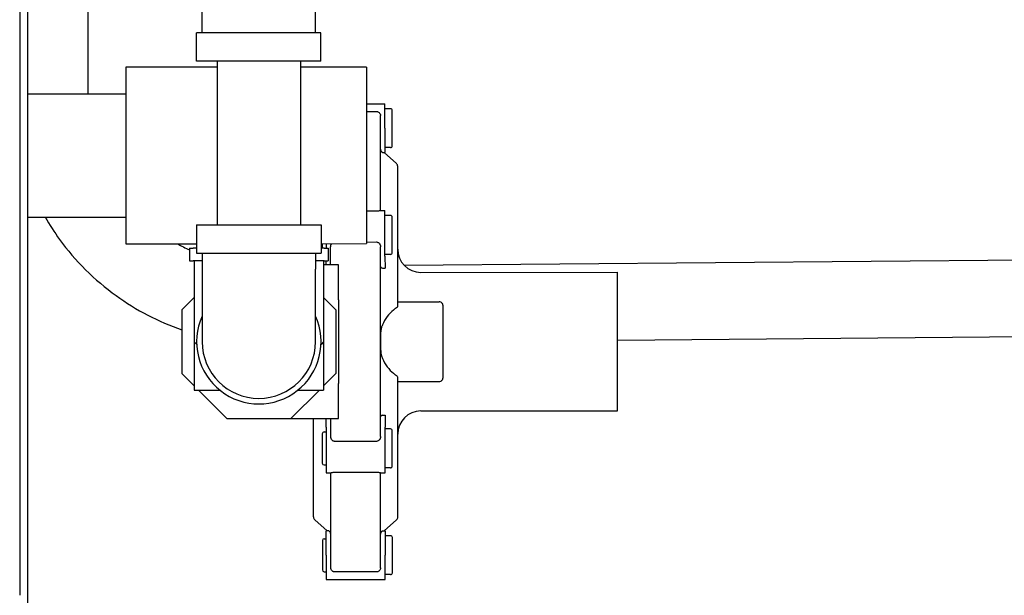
# Model space of a CAD drawing. Header units: inches. Extents: x 24 to 1128, y -94 to 748.
# Tile 30 of 256: x 317.61 to 325.6, y 183.6 to 188.28. Entities that reach past the tile are written whole.
import ezdxf

# ---------------------------------------------------------------- set-up
doc = ezdxf.new("R2010")
doc.units = ezdxf.units.IN
doc.header["$LTSCALE"] = 32
doc.header["$MEASUREMENT"] = 0
doc.layers.add('Visible (ANSI)', color=7, linetype='Continuous', lineweight=30)

msp = doc.modelspace()

# ---------------------------------------------------------------- linework, layer by layer
at = {"layer": 'Visible (ANSI)'}
for p, q in [((317.67029, 196.29501), (317.67416, 180.40115)), ((317.60907, 193.09267), (317.61138, 183.60346)), ((318.1617, 193.1317), (318.1617, 187.71211)), ((319.08927, 188.17132), (319.08892, 189.61132)), ((320.00927, 188.17155), (320.0092, 188.43155)), ((320.05427, 188.17156), (319.04427, 188.17131)), ((319.04432, 187.94131), (319.04427, 188.17131)), ((320.05432, 187.94156), (320.05427, 188.17156)), ((320.05432, 187.94156), (319.04432, 187.94131)), ((319.21182, 187.94135), (319.21215, 186.61335)), ((319.88682, 187.94152), (319.88715, 186.61352)), ((319.21184, 187.89245), (318.46934, 187.89227)), ((318.46934, 187.89227), (318.46968, 186.45927)), ((320.42434, 187.89275), (319.88684, 187.89262)), ((320.42434, 187.89275), (320.42468, 186.45975)), ((317.67239, 187.67558), (318.46939, 187.67577)), ((320.42441, 187.59565), (320.57341, 187.59568)), ((320.57346, 187.39768), (320.57341, 187.59568)), ((320.61742, 187.55569), (320.57342, 187.55568)), ((320.42442, 187.53307), (320.50542, 187.53309)), ((320.53662, 186.72864), (320.53643, 187.49986)), ((320.63249, 187.2547), (320.63242, 187.5407)), ((320.57346, 187.39768), (320.5735, 187.19968)), ((320.61749, 187.23969), (320.57349, 187.23968)), ((320.54681, 187.20477), (320.55245, 187.19968)), ((320.55245, 187.19968), (320.5735, 187.19968)), ((320.66622, 187.11045), (320.56662, 187.19968)), ((320.67681, 185.95284), (320.67653, 187.08736)), ((317.67263, 186.67558), (318.46963, 186.67577)), ((320.50562, 186.72347), (320.42462, 186.72345)), ((320.53662, 186.72867), (320.57362, 186.72868)), ((320.57371, 186.35921), (320.57362, 186.72868)), ((320.61763, 186.68869), (320.57363, 186.68868)), ((320.6327, 186.3877), (320.63263, 186.6737)), ((319.04465, 186.61331), (320.05465, 186.61356)), ((319.04465, 186.61331), (319.0447, 186.38331)), ((320.05465, 186.61356), (320.0547, 186.38356)), ((318.46968, 186.45927), (319.04468, 186.45941)), ((318.98719, 186.4239), (318.98722, 186.3193)), ((318.98719, 186.4239), (319.01819, 186.4239)), ((319.04469, 186.42391), (319.01819, 186.4239)), ((320.05468, 186.45966), (320.42468, 186.45975)), ((320.08119, 186.42416), (320.05469, 186.42416)), ((320.06468, 186.45966), (320.06469, 186.42416)), ((320.08119, 186.42416), (320.11219, 186.42417)), ((320.09568, 186.45967), (320.09569, 186.42417)), ((320.11219, 186.42417), (320.11222, 186.31957)), ((320.13273, 186.28858), (320.13269, 186.43479)), ((320.42468, 186.47327), (320.50568, 186.47329)), ((320.53707, 184.89245), (320.53669, 186.43489)), ((319.0447, 186.38331), (320.0547, 186.38356)), ((319.0897, 186.38332), (319.08973, 186.25332)), ((320.0097, 186.38355), (320.00973, 186.25355)), ((320.61771, 186.37269), (320.57371, 186.37268)), ((320.57371, 186.35921), (320.57373, 186.26021)), ((320.72896, 186.28468), (335.40445, 186.41504)), ((318.98722, 186.3193), (319.01822, 186.3193)), ((319.08972, 186.31932), (319.01822, 186.3193)), ((319.02422, 186.31931), (319.02438, 185.66331)), ((320.08122, 186.31956), (320.00972, 186.31955)), ((320.07522, 186.31956), (320.07538, 185.66356)), ((320.19523, 186.28859), (320.07523, 186.28856)), ((320.08122, 186.31956), (320.11222, 186.31957)), ((320.09573, 186.28857), (320.09572, 186.31957)), ((320.1953, 186.00313), (320.19523, 186.28859)), ((320.54704, 186.26275), (320.55267, 186.2602)), ((319.08973, 186.25332), (319.08988, 185.66332)), ((320.00988, 185.66355), (320.00973, 186.25355)), ((320.55267, 186.2602), (320.57373, 186.26021)), ((320.86474, 186.22675), (322.45974, 186.22714)), ((322.46001, 185.10114), (322.45974, 186.22714)), ((319.02429, 186.02169), (318.92481, 185.92216)), ((320.07529, 186.02194), (320.17481, 185.92247)), ((320.1953, 186.00313), (320.19546, 185.32405)), ((320.6768, 185.98671), (321.0138, 185.98679)), ((321.04495, 185.3718), (321.04481, 185.9558)), ((318.92481, 185.92216), (318.92494, 185.4044)), ((320.17481, 185.92247), (320.17494, 185.4047)), ((322.45988, 185.67503), (335.41, 185.79006)), ((319.04542, 185.63993), (319.02438, 185.66331)), ((319.02438, 185.66331), (319.02447, 185.27031)), ((320.07538, 185.66356), (320.05434, 185.64018)), ((320.07538, 185.66356), (320.07547, 185.27056)), ((318.92494, 185.4044), (319.02447, 185.30492)), ((320.17494, 185.4047), (320.07546, 185.30518)), ((320.19553, 185.03859), (320.19546, 185.32405)), ((320.67722, 184.24005), (320.67695, 185.37458)), ((320.67696, 185.34071), (321.01396, 185.34079)), ((319.02447, 185.27031), (319.23284, 185.27036)), ((319.05909, 185.27031), (319.29115, 185.03837)), ((320.04086, 185.27055), (319.80891, 185.0385)), ((319.86711, 185.27051), (320.07547, 185.27056)), ((320.55296, 185.06715), (320.54733, 185.0646)), ((320.55296, 185.06715), (320.57402, 185.06716)), ((320.57402, 185.06716), (320.57405, 184.96816)), ((320.86501, 185.10075), (322.46001, 185.10114)), ((319.29115, 185.03837), (319.80891, 185.0385)), ((319.80891, 185.0385), (320.19553, 185.03859)), ((319.99322, 184.23988), (319.99303, 185.03854)), ((320.09605, 184.96804), (320.09603, 185.03857)), ((320.13307, 184.89236), (320.13303, 185.03858)), ((320.06506, 184.91556), (320.06512, 184.67756)), ((320.08006, 184.93056), (320.09606, 184.93057)), ((320.09605, 184.96804), (320.09614, 184.59857)), ((320.57414, 184.59868), (320.57405, 184.96816)), ((320.61805, 184.95469), (320.57405, 184.95468)), ((320.63312, 184.6537), (320.63305, 184.9397)), ((320.50607, 184.85404), (320.16407, 184.85396)), ((320.08012, 184.66256), (320.09612, 184.66257)), ((320.09614, 184.59857), (320.13314, 184.59858)), ((320.13332, 183.82739), (320.13314, 184.59861)), ((320.16414, 184.60378), (320.50614, 184.60386)), ((320.53732, 183.82749), (320.53714, 184.59871)), ((320.53714, 184.59867), (320.57414, 184.59868)), ((320.61813, 184.63869), (320.57413, 184.63868)), ((320.00354, 184.2168), (320.10313, 184.12757)), ((320.66692, 184.21697), (320.56737, 184.12768)), ((320.11731, 184.12757), (320.09625, 184.12757)), ((320.0963, 183.92957), (320.09625, 184.12757)), ((320.12295, 184.12248), (320.11731, 184.12757)), ((320.55319, 184.12768), (320.54756, 184.12258)), ((320.55319, 184.12768), (320.57425, 184.12768)), ((320.57425, 184.12768), (320.5743, 183.92968)), ((320.06527, 184.04856), (320.06533, 183.81056)), ((320.08027, 184.06356), (320.09627, 184.06357)), ((320.61826, 184.08769), (320.57426, 184.08768)), ((320.63333, 183.7867), (320.63327, 184.0727)), ((320.0963, 183.92957), (320.09635, 183.73157)), ((320.57435, 183.73168), (320.5743, 183.92968)), ((320.08033, 183.79556), (320.09633, 183.79557)), ((320.50633, 183.79424), (320.16433, 183.79415)), ((320.09635, 183.73157), (320.57435, 183.73168)), ((320.61834, 183.77169), (320.57434, 183.77168))]:
    msp.add_line(p, q, dxfattribs=at)
for centre, radius, start, end in [((320.61742, 187.54069), 0.015, 0.013947, 90.013947), ((320.61749, 187.25469), 0.015, 270.013947, 0.013947), ((320.64553, 187.08736), 0.031, 0.013947, 48.13999), ((320.61763, 186.67369), 0.015, 0.013947, 90.013947), ((320.6177, 186.38769), 0.015, 270.013947, 0.013947), ((320.86469, 186.41475), 0.188, 180.013947, 270.013947), ((321.01381, 185.95579), 0.031, 0.013947, 90.013947), ((319.54988, 185.66343), 0.505, 155.642733, 24.385162), ((319.54988, 185.66343), 0.46, 180.013947, 0.013947), ((321.01395, 185.37179), 0.031, 270.013947, 0.013947), ((320.86506, 184.91275), 0.188, 90.013947, 180.013947), ((320.08006, 184.91556), 0.015, 90.013947, 180.013947), ((320.61805, 184.93969), 0.015, 0.013947, 90.013947), ((320.08012, 184.67756), 0.015, 180.013947, 270.013947), ((320.61812, 184.65369), 0.015, 270.013947, 0.013947), ((320.02422, 184.23989), 0.031, 180.013947, 228.13999), ((320.64622, 184.24004), 0.031, 311.887905, 0.013947), ((320.08027, 184.04856), 0.015, 90.013947, 180.013947), ((320.61827, 184.07269), 0.015, 0.013947, 90.013947), ((320.08033, 183.81056), 0.015, 180.013947, 270.013947), ((320.61833, 183.78669), 0.015, 270.013947, 0.013947)]:
    msp.add_arc(centre, radius, start, end, dxfattribs=at)
for points in [[(318.1617, 187.71211), (318.1617, 187.69997), (318.16186, 187.68783), (318.16216, 187.6757)], [(318.88956, 186.45937), (318.92145, 186.44131), (318.95403, 186.42448), (318.9872, 186.40894)]]:
    msp.add_open_spline(points, degree=3, dxfattribs=at)
for points, knots in [([(320.50542, 187.53309), (320.508, 187.53309), (320.51051, 187.53275), (320.51549, 187.53141), (320.51785, 187.5304), (320.5237, 187.52704), (320.52695, 187.52413), (320.53269, 187.51649), (320.53489, 187.51151), (320.53624, 187.50405), (320.53643, 187.50196), (320.53643, 187.49986)], [-0.52302648, -0.52302648, -0.52302648, -0.52302648, -0.50341359, -0.50341359, -0.48265267, -0.48265267, -0.44663236, -0.44663236, -0.40358985, -0.40358985, -0.38731629, -0.38731629, -0.38731629, -0.38731629]), ([(320.5365, 187.22804), (320.5365, 187.22417), (320.5374, 187.21962), (320.54034, 187.21248), (320.5429, 187.20863), (320.546, 187.20552), (320.5464, 187.20515), (320.54681, 187.20477)], [-0.351238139, -0.351238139, -0.351238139, -0.351238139, -0.32177598, -0.32177598, -0.29243, -0.29243, -0.2883364, -0.2883364, -0.2883364, -0.2883364]), ([(317.81484, 186.67561), (317.85093, 186.61325), (317.89028, 186.55278), (318.06031, 186.31927), (318.21573, 186.1644), (318.55439, 185.91981), (318.73479, 185.82623), (318.92485, 185.76086)], [2.0976829, 2.0976829, 2.0976829, 2.0976829, 2.20264933, 2.20264933, 2.51857584, 2.51857584, 2.81191046, 2.81191046, 2.81191046, 2.81191046]), ([(320.53662, 186.72864), (320.53662, 186.72859), (320.53644, 186.72851), (320.53522, 186.72805), (320.53324, 186.72743), (320.52807, 186.72612), (320.52526, 186.72547), (320.51944, 186.72447), (320.51668, 186.72409), (320.51108, 186.7236), (320.50838, 186.72347), (320.50562, 186.72347)], [-0.14031712, -0.14031712, -0.14031712, -0.14031712, -0.12322681, -0.12322681, -0.07887436, -0.07887436, -0.04540069, -0.04540069, -0.02101026, -0.02101026, 0, 0, 0, 0]), ([(320.13269, 186.43479), (320.13269, 186.43687), (320.13287, 186.43897), (320.13409, 186.44647), (320.13607, 186.4519), (320.13959, 186.45778), (320.14022, 186.45874), (320.14089, 186.45968)], [-0.14031712, -0.14031712, -0.14031712, -0.14031712, -0.123226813, -0.123226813, -0.078874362, -0.078874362, -0.070051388, -0.070051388, -0.070051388, -0.070051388]), ([(320.50568, 186.47329), (320.50825, 186.47329), (320.51077, 186.47284), (320.51575, 186.47109), (320.51811, 186.46979), (320.52396, 186.46552), (320.52721, 186.4619), (320.53295, 186.45283), (320.53515, 186.44718), (320.5365, 186.43923), (320.53669, 186.43705), (320.53669, 186.43489)], [-0.52302648, -0.52302648, -0.52302648, -0.52302648, -0.50341359, -0.50341359, -0.48265267, -0.48265267, -0.44663236, -0.44663236, -0.40358985, -0.40358985, -0.38731629, -0.38731629, -0.38731629, -0.38731629]), ([(320.53673, 186.27438), (320.53673, 186.27245), (320.53763, 186.27017), (320.54057, 186.26661), (320.54313, 186.26468), (320.54623, 186.26313), (320.54663, 186.26294), (320.54704, 186.26275)], [0.117068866, 0.117068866, 0.117068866, 0.117068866, 0.146531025, 0.146531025, 0.175877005, 0.175877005, 0.179970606, 0.179970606, 0.179970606, 0.179970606]), ([(320.67681, 185.95284), (320.67681, 185.95186), (320.67666, 185.95087), (320.67562, 185.9471), (320.67379, 185.94422), (320.66971, 185.94033), (320.66821, 185.93914), (320.6665, 185.93804)], [-0.139901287, -0.139901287, -0.139901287, -0.139901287, -0.12418181, -0.12418181, -0.080609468, -0.080609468, -0.06073151, -0.06073151, -0.06073151, -0.06073151]), ([(320.6665, 185.93804), (320.65786, 185.93245), (320.6495, 185.92642), (320.62443, 185.90613), (320.60694, 185.88858), (320.57605, 185.84749), (320.56266, 185.82391), (320.55074, 185.79544), (320.54892, 185.79079), (320.54716, 185.78601)], [0.9083385, 0.9083385, 0.9083385, 0.9083385, 1.01022088, 1.01022088, 1.22599771, 1.22599771, 1.44177454, 1.44177454, 1.4819702, 1.4819702, 1.4819702, 1.4819702]), ([(320.54716, 185.78601), (320.54657, 185.78442), (320.54601, 185.78274), (320.54046, 185.76425), (320.53843, 185.74149), (320.53731, 185.70152), (320.53719, 185.68945), (320.53713, 185.67473), (320.53712, 185.67218), (320.53712, 185.6683), (320.53712, 185.66697), (320.53712, 185.66498), (320.53712, 185.66433), (320.53712, 185.66367), (320.53712, 185.66256), (320.53712, 185.66144), (320.53712, 185.65872), (320.53712, 185.65711), (320.53714, 185.65145), (320.53716, 185.64739), (320.53725, 185.63459), (320.53736, 185.62585), (320.53815, 185.59453), (320.53942, 185.57486), (320.54382, 185.55214), (320.54538, 185.54633), (320.54722, 185.54134)], [1.84940947, 1.84940947, 1.84940947, 1.84940947, 1.87341191, 1.87341191, 2.09922255, 2.09922255, 2.19444295, 2.19444295, 2.21423204, 2.21423204, 2.22440408, 2.22440408, 2.22939256, 2.22939256, 2.22939256, 2.23787613, 2.23787613, 2.24989816, 2.24989816, 2.2799752, 2.2799752, 2.3440854, 2.3440854, 2.51015746, 2.51015746, 2.57836529, 2.57836529, 2.57836529, 2.57836529]), ([(320.54722, 185.54134), (320.54898, 185.53656), (320.5508, 185.53192), (320.56273, 185.50345), (320.57614, 185.47987), (320.60705, 185.4388), (320.62454, 185.42126), (320.64962, 185.40099), (320.65799, 185.39495), (320.66664, 185.38937)], [2.09520106, 2.09520106, 2.09520106, 2.09520106, 2.13539672, 2.13539672, 2.35117355, 2.35117355, 2.56695037, 2.56695037, 2.66883275, 2.66883275, 2.66883275, 2.66883275]), ([(320.66664, 185.38937), (320.66772, 185.38867), (320.66873, 185.38793), (320.67289, 185.38448), (320.67516, 185.38145), (320.67671, 185.37713), (320.67695, 185.37584), (320.67695, 185.37458)], [-0.466245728, -0.466245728, -0.466245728, -0.466245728, -0.453873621, -0.453873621, -0.411054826, -0.411054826, -0.392450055, -0.392450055, -0.392450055, -0.392450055]), ([(320.54733, 185.0646), (320.54692, 185.06441), (320.54652, 185.06422), (320.54342, 185.06267), (320.54087, 185.06074), (320.53793, 185.05717), (320.53703, 185.0549), (320.53703, 185.05297)], [0.2883364, 0.2883364, 0.2883364, 0.2883364, 0.29243, 0.29243, 0.32177598, 0.32177598, 0.351238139, 0.351238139, 0.351238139, 0.351238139]), ([(320.16407, 184.85396), (320.1615, 184.85396), (320.15898, 184.85441), (320.15401, 184.85616), (320.15165, 184.85746), (320.14579, 184.86173), (320.14254, 184.86535), (320.13681, 184.87441), (320.1346, 184.88007), (320.13326, 184.88802), (320.13307, 184.8902), (320.13307, 184.89236)], [-0.52302648, -0.52302648, -0.52302648, -0.52302648, -0.50341359, -0.50341359, -0.48265267, -0.48265267, -0.44663236, -0.44663236, -0.40358985, -0.40358985, -0.38731629, -0.38731629, -0.38731629, -0.38731629]), ([(320.53707, 184.89245), (320.53707, 184.89038), (320.53689, 184.88828), (320.53567, 184.88078), (320.53369, 184.87534), (320.52853, 184.86674), (320.52571, 184.86327), (320.51989, 184.85839), (320.51713, 184.85668), (320.51153, 184.85457), (320.50883, 184.85404), (320.50607, 184.85404)], [-0.14031712, -0.14031712, -0.14031712, -0.14031712, -0.12322681, -0.12322681, -0.07887436, -0.07887436, -0.04540069, -0.04540069, -0.02101026, -0.02101026, 0, 0, 0, 0]), ([(320.13314, 184.59861), (320.13314, 184.59866), (320.13331, 184.59874), (320.13453, 184.5992), (320.13652, 184.59982), (320.14168, 184.60113), (320.1445, 184.60178), (320.15032, 184.60278), (320.15308, 184.60316), (320.15868, 184.60365), (320.16138, 184.60378), (320.16414, 184.60378)], [-0.14031712, -0.14031712, -0.14031712, -0.14031712, -0.12322681, -0.12322681, -0.07887436, -0.07887436, -0.04540069, -0.04540069, -0.02101026, -0.02101026, 0, 0, 0, 0]), ([(320.50614, 184.60386), (320.50871, 184.60386), (320.51123, 184.60375), (320.5162, 184.60335), (320.51856, 184.60306), (320.52442, 184.60215), (320.52766, 184.60144), (320.5334, 184.60002), (320.5356, 184.59934), (320.53695, 184.59885), (320.53714, 184.59876), (320.53714, 184.59871)], [-0.52302648, -0.52302648, -0.52302648, -0.52302648, -0.50341359, -0.50341359, -0.48265267, -0.48265267, -0.44663236, -0.44663236, -0.40358985, -0.40358985, -0.38731629, -0.38731629, -0.38731629, -0.38731629]), ([(320.13326, 184.09921), (320.13326, 184.10308), (320.13236, 184.10763), (320.12941, 184.11477), (320.12686, 184.11861), (320.12376, 184.12172), (320.12336, 184.1221), (320.12295, 184.12248)], [-0.351238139, -0.351238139, -0.351238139, -0.351238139, -0.32177598, -0.32177598, -0.29243, -0.29243, -0.2883364, -0.2883364, -0.2883364, -0.2883364]), ([(320.54756, 184.12258), (320.54715, 184.12221), (320.54675, 184.12183), (320.54365, 184.11872), (320.5411, 184.11487), (320.53816, 184.10773), (320.53726, 184.10318), (320.53726, 184.09931)], [-0.179970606, -0.179970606, -0.179970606, -0.179970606, -0.175877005, -0.175877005, -0.146531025, -0.146531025, -0.117068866, -0.117068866, -0.117068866, -0.117068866]), ([(320.16433, 183.79415), (320.16176, 183.79415), (320.15924, 183.7945), (320.15427, 183.79584), (320.15191, 183.79685), (320.14605, 183.80021), (320.1428, 183.80312), (320.13707, 183.81076), (320.13486, 183.81574), (320.13352, 183.8232), (320.13332, 183.82529), (320.13332, 183.82739)], [-0.52302648, -0.52302648, -0.52302648, -0.52302648, -0.50341359, -0.50341359, -0.48265267, -0.48265267, -0.44663236, -0.44663236, -0.40358985, -0.40358985, -0.38731629, -0.38731629, -0.38731629, -0.38731629]), ([(320.53732, 183.82749), (320.53733, 183.82546), (320.53715, 183.82345), (320.53593, 183.8164), (320.53395, 183.81159), (320.52879, 183.80429), (320.52597, 183.80146), (320.52015, 183.79759), (320.51739, 183.79626), (320.51179, 183.79464), (320.50909, 183.79424), (320.50633, 183.79424)], [-0.14031712, -0.14031712, -0.14031712, -0.14031712, -0.12322681, -0.12322681, -0.07887436, -0.07887436, -0.04540069, -0.04540069, -0.02101026, -0.02101026, 0, 0, 0, 0])]:
    msp.add_open_spline(points, degree=3, knots=knots, dxfattribs=at)

doc.saveas('drawing.dxf')
